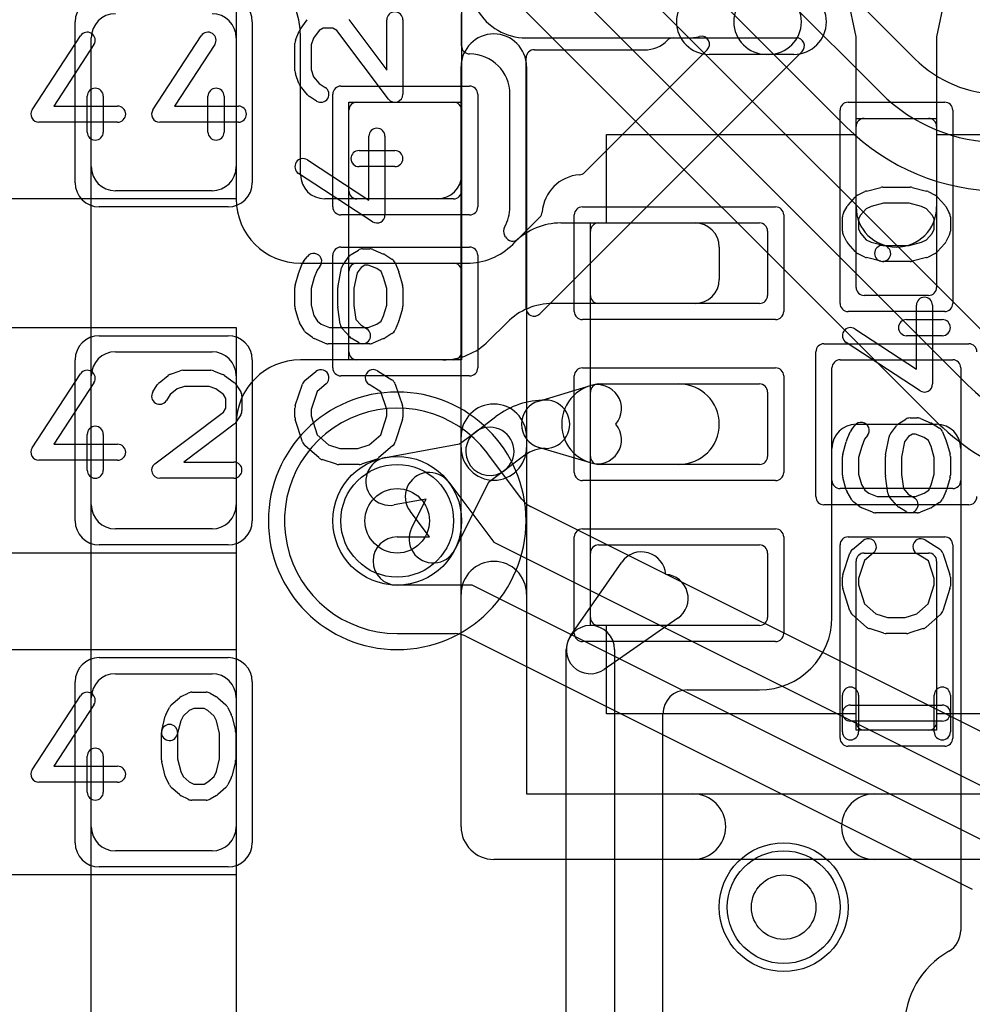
# Model space of a CAD drawing. Extents: x -3.9 to 29.3, y -3.9 to 20.
# Tile 8 of 37: x 5 to 8, y 4.3 to 7.4. Entities that reach past the tile are written whole.
import ezdxf

# ---------------------------------------------------------------- set-up
doc = ezdxf.new("R2010")
doc.units = 0
for name, color, linetype in [('Hole', 1, 'CONTINUOUS'), ('L1', 3, 'CONTINUOUS'), ('L2', 3, 'CONTINUOUS'), ('L3', 3, 'CONTINUOUS'), ('L4', 3, 'CONTINUOUS'), ('MetalMask-A', 176, 'CONTINUOUS'), ('PartsArea-A', 111, 'CONTINUOUS'), ('PartsSilk-A', 221, 'CONTINUOUS'), ('Resist-A', 2, 'CONTINUOUS'), ('Resist-B', 2, 'CONTINUOUS'), ('Silk-A', 140, 'CONTINUOUS')]:
    doc.layers.add(name, color=color, linetype=linetype)

msp = doc.modelspace()

# ---------------------------------------------------------------- linework, layer by layer
at = {"layer": 'Hole'}
for centre in [(6.2, 5.8), (7.4, 4.6)]:
    msp.add_circle(centre, 0.1, dxfattribs=at)
at = {"layer": 'L1'}
for p, q in [((7.625, 7.30281), (7.57868, 7.52499)), ((7.92132, 7.52499), (7.875, 7.30281)), ((6.4, 7.39499), (6.4, 6.87501)), ((5.25, 3.7), (5.25, 7.30003)), ((5.25, 6.9), (5.25, 7.3)), ((5.7, 7.30003), (5.7, 6.8)), ((5.7, 7.3), (5.7, 6.9)), ((5.90004, 6.87501), (5.90004, 7.3)), ((7.625, 6.775), (7.625, 7.30281)), ((7.875, 7.30281), (7.875, 6.775)), ((6.075, 7.1), (6.375, 7.1)), ((6.05, 6.825), (6.05, 7.075)), ((6.4, 7.075), (6.4, 6.825)), ((7.65, 7.05), (7.85, 7.05)), ((7.625, 6.525), (7.625, 7.025)), ((7.875, 7.025), (7.875, 6.525)), ((5.625, 6.825), (5.325, 6.825)), ((6.32503, 6.80004), (5.97501, 6.80004)), ((6.375, 6.8), (6.075, 6.8)), ((6.70784, 6.725), (7.12503, 6.725)), ((6.8, 6.5), (6.8, 6.7)), ((6.825, 6.725), (7.325, 6.725)), ((7.35, 6.7), (7.35, 6.5)), ((6.55858, 6.65858), (6.56642, 6.66642)), ((7.2, 6.65003), (7.2, 6.54997)), ((5.9, 6.6), (6.41716, 6.6)), ((6.05, 6.325), (6.05, 6.575)), ((6.075, 6.6), (6.375, 6.6)), ((6.4, 6.575), (6.4, 6.325)), ((7.85, 6.5), (7.65, 6.5)), ((7.12503, 6.475), (6.68284, 6.475)), ((7.325, 6.475), (6.825, 6.475)), ((6.54142, 6.41642), (6.48358, 6.35858)), ((5.325, 6.325), (5.625, 6.325)), ((6.34216, 6.3), (5.9, 6.3)), ((6.375, 6.3), (6.075, 6.3)), ((7.575, 6.3), (7.925, 6.3)), ((7.55, 5.925), (7.55, 6.275)), ((7.95, 6.275), (7.95, 5.925)), ((5.25, 5.85), (5.25, 6.25)), ((5.7, 6.25), (5.7, 5.85)), ((6.63928, 6.17187), (6.79999, 6.21978)), ((6.825, 6.225), (7.325, 6.225)), ((6.83571, 6.225), (7.075, 6.225)), ((6.8, 6), (6.8, 6.2)), ((7.35, 6.2), (7.35, 6)), ((6.44271, 6.07579), (6.50644, 6.12358)), ((5.7, 6.1), (5.7, 3.7)), ((7.62501, 6.1), (7.87499, 6.1)), ((6.39313, 6.0386), (6.44271, 6.07579)), ((6.16405, 5.99674), (6.39313, 6.0386)), ((6.79999, 5.98022), (6.63928, 6.02813)), ((7.55004, 5.5), (7.55004, 6.02503)), ((7.94996, 6.02503), (7.94996, 4.52809)), ((6.59644, 6.00358), (6.53271, 5.95579)), ((7.325, 5.975), (6.825, 5.975)), ((7.075, 5.975), (6.83571, 5.975)), ((6.53271, 5.95579), (6.48312, 5.9186)), ((6.48312, 5.9186), (6.37881, 5.7104)), ((7.925, 5.9), (7.575, 5.9)), ((6.2896, 5.8672), (6.19101, 5.84918)), ((6.24471, 5.7776), (6.2896, 5.8672)), ((5.625, 5.775), (5.325, 5.775)), ((6.825, 5.725), (7.325, 5.725)), ((6.8, 5.5), (6.8, 5.7)), ((7.35, 5.7), (7.35, 5.5)), ((7.65, 5.7), (7.85, 5.7)), ((6.73843, 5.44282), (6.89738, 5.67136)), ((7.625, 5.175), (7.625, 5.675)), ((7.875, 5.675), (7.875, 5.175)), ((7.325, 5.475), (6.825, 5.475)), ((7.07136, 5.49738), (6.84282, 5.33843)), ((6.725, 4), (6.725, 5.4)), ((6.875, 5.4), (6.875, 4)), ((5.325, 5.325), (5.625, 5.325)), ((7.10001, 5.27496), (7.325, 5.27496)), ((5.25, 4.85), (5.25, 5.25)), ((5.7, 5.25), (5.7, 4.85)), ((7.02504, 2.77497), (7.02504, 5.19999)), ((7.85, 5.15), (7.65, 5.15)), ((5.625, 4.775), (5.325, 4.775))]:
    msp.add_line(p, q, dxfattribs=at)
for centre in [(6.2, 5.8), (7.4, 4.6)]:
    msp.add_circle(centre, 0.2, dxfattribs=at)
for centre, radius, start, end in [((5.625, 7.3), 0.27504, 0, 90), ((5.32497, 7.30003), 0.07497, 90, 180), ((5.325, 7.3), 0.075, 90, 180), ((5.625, 7.3), 0.075, 0, 90), ((5.62503, 7.30003), 0.07497, 0, 90), ((6.075, 7.075), 0.025, 90, 180), ((6.375, 7.075), 0.025, 0, 90), ((7.65, 7.025), 0.025, 90, 180), ((7.85, 7.025), 0.025, 0, 90), ((5.325, 6.9), 0.075, 180, -90), ((5.625, 6.9), 0.075, -90, 0), ((5.97501, 6.87501), 0.07497, 180, -90), ((6.32503, 6.87501), 0.07497, -90, 0), ((6.075, 6.825), 0.025, 180, -90), ((6.375, 6.825), 0.025, -90, 0), ((5.9, 6.8), 0.2, 180, -90), ((7.75, 6.775), 0.125, 180, 0), ((6.70784, 6.525), 0.2, 90, 135), ((6.825, 6.7), 0.025, 90, 180), ((7.12503, 6.65003), 0.07497, 0, 90), ((7.325, 6.7), 0.025, 0, 90), ((6.41716, 6.8), 0.2, -90, -45), ((6.075, 6.575), 0.025, 90, 180), ((6.375, 6.575), 0.025, 0, 90), ((7.12503, 6.54997), 0.07497, -90, 0), ((7.65, 6.525), 0.025, 180, -90), ((7.85, 6.525), 0.025, -90, 0), ((6.825, 6.5), 0.025, 180, -90), ((7.325, 6.5), 0.025, -90, 0), ((6.68284, 6.275), 0.2, 90, 135), ((6.34216, 6.5), 0.2, -90, -45), ((5.325, 6.25), 0.075, 90, 180), ((5.625, 6.25), 0.075, 0, 90), ((5.9, 6.1), 0.2, 90, 180), ((6.075, 6.325), 0.025, 180, -90), ((6.375, 6.325), 0.025, -90, 0), ((7.575, 6.275), 0.025, 90, 180), ((7.925, 6.275), 0.025, 0, 90), ((6.83571, 6.1), 0.125, 90, -90), ((6.82142, 6.14791), 0.075, -39.70384, 106.60009), ((6.825, 6.2), 0.025, 90, 180), ((7.075, 6.1), 0.125, -90, 90), ((7.325, 6.2), 0.025, 0, 90), ((6.66071, 5.91788), 0.25712, 90.00223, 126.86864), ((6.66071, 6.1), 0.075, 106.60338, -106.60338), ((6.6607, 6.1), 0.075, -90, 90.00315), ((6.48771, 6.01579), 0.075, -53.1301, 126.87085), ((6.82142, 6.05209), 0.075, -106.60338, 39.70384), ((7.62501, 6.02503), 0.07497, 90, 180), ((7.87499, 6.02503), 0.07497, 0, 90), ((6.48771, 6.01579), 0.075, 126.8699, -53.13442), ((6.66071, 5.91788), 0.10712, 90.00535, 126.86776), ((6.17753, 5.92296), 0.075, 100.35404, -79.64361), ((6.825, 6), 0.025, 180, -90), ((7.325, 6), 0.025, -90, 0), ((7.575, 5.925), 0.025, 180, -90), ((7.925, 5.925), 0.025, -90, 0), ((5.325, 5.85), 0.075, 180, -90), ((5.625, 5.85), 0.075, -90, 0), ((6.31176, 5.744), 0.075, 153.3837, -26.6121), ((6.825, 5.7), 0.025, 90, 180), ((7.325, 5.7), 0.025, 0, 90), ((6.95895, 5.62854), 0.075, 3.99853, 145.18131), ((7.65, 5.675), 0.025, 90, 180), ((7.85, 5.675), 0.025, 0, 90), ((7.02854, 5.55895), 0.075, -55.1826, 86.00147), ((6.8, 5.4), 0.075, 0, 180), ((6.825, 5.5), 0.025, 180, -90), ((7.325, 5.5), 0.22504, -90, 0), ((7.325, 5.5), 0.025, -90, 0), ((6.8, 5.4), 0.075, 145.1826, -55.1826), ((5.325, 5.25), 0.075, 90, 180), ((5.625, 5.25), 0.075, 0, 90), ((7.10001, 5.19999), 0.07497, 90, 180), ((7.65, 5.175), 0.025, 180, -90), ((7.85, 5.175), 0.025, -90, 0), ((5.325, 4.85), 0.075, 180, -90), ((5.625, 4.85), 0.075, -90, 0), ((7.87498, 4.52809), 0.07498, -59.99163, 0), ((8.05, 4.22497), 0.27504, 120.00017, 179.99375)]:
    msp.add_arc(centre, radius, start, end, dxfattribs=at)
at = {"layer": 'L2'}
msp.add_circle((7.4, 4.6), 0.2, dxfattribs=at)
for start, end in [(90, -90), (-90, 90)]:
    msp.add_arc((6.2, 5.8), 0.40004, start, end, dxfattribs=at)
at = {"layer": 'L3'}
msp.add_circle((7.4, 4.6), 0.2, dxfattribs=at)
for start, end in [(90, -90), (-90, 90)]:
    msp.add_arc((6.2, 5.8), 0.40004, start, end, dxfattribs=at)
at = {"layer": 'L4'}
for p, q in [((7.80765, 7.23487), (6.50986, 8.53264)), ((6.40377, 8.42655), (7.70155, 7.12877)), ((7.59549, 7.02271), (6.2977, 8.32048)), ((6.1916, 8.21448), (8.07729, 6.32877)), ((7.97123, 6.22271), (6.08553, 8.10841)), ((5.97944, 8.00232), (7.86513, 6.11662)), ((6.58723, 5.86737), (6.48085, 6.00893)), ((6.3599, 5.92013), (6.49978, 5.73396)), ((8.18699, 5.05811), (6.61429, 5.84448)), ((6.30017, 5.74992), (6.23998, 5.83003)), ((6.19996, 5.75), (6.30017, 5.74992)), ((6.49978, 5.73396), (8.16731, 4.9002)), ((6.43269, 5.5998), (6.19984, 5.6)), ((8.10022, 4.76604), (6.43269, 5.5998)), ((6.19971, 5.44996), (6.2, 5.44996)), ((6.20006, 5.44996), (6.37949, 5.44981)), ((6.41303, 5.44189), (7.98571, 4.65554))]:
    msp.add_line(p, q, dxfattribs=at)
for centre in [(6.2, 5.8), (7.4, 4.6)]:
    msp.add_circle(centre, 0.2, dxfattribs=at)
for centre, radius, start, end in [((8.07279, 7.5), 0.37496, -135.00108, -90), ((8.07279, 7.5), 0.525, -135.00077, -90), ((8.07279, 7.5), 0.675, -135.0006, -90), ((8.44853, 6.7), 0.675, -135.0006, -90), ((6.2, 5.8), 0.35004, 37.05781, -90.08184), ((8.44853, 6.7), 0.82504, -135.00098, -90), ((6.53957, 6.05558), 0.07497, -143.45568, -142.80605), ((6.53962, 6.05552), 0.07497, -142.86568, -142.53858), ((6.2, 5.8), 0.35004, 36.69541, 36.84862), ((6.54078, 6.05397), 0.07497, -143.30283, -143.07355), ((6.29994, 5.87508), 0.075, 36.91879, -143.08024), ((6.64782, 5.91154), 0.07498, -143.90802, -116.56505), ((6.1999, 5.675), 0.075, 89.95416, -90.04803), ((6.19939, 5.37499), 0.07497, 89.90065, 89.91593), ((6.1999, 5.675), 0.22504, -90.09675, -90.04837), ((6.2, 5.37499), 0.07497, 89.95414, 90), ((6.37949, 5.37484), 0.07497, 63.42469, 90)]:
    msp.add_arc(centre, radius, start, end, dxfattribs=at)
at = {"layer": 'MetalMask-A'}
for p, q in [((5.25, 6.9), (5.25, 7.3)), ((5.7, 7.3), (5.7, 6.9)), ((6.075, 7.1), (6.375, 7.1)), ((6.05, 6.825), (6.05, 7.075)), ((6.4, 7.075), (6.4, 6.825)), ((7.65, 7.05), (7.85, 7.05)), ((7.625, 6.525), (7.625, 7.025)), ((7.875, 7.025), (7.875, 6.525)), ((5.625, 6.825), (5.325, 6.825)), ((6.375, 6.8), (6.075, 6.8)), ((6.8, 6.5), (6.8, 6.7)), ((6.825, 6.725), (7.325, 6.725)), ((7.35, 6.7), (7.35, 6.5)), ((6.05, 6.325), (6.05, 6.575)), ((6.075, 6.6), (6.375, 6.6)), ((6.4, 6.575), (6.4, 6.325)), ((7.85, 6.5), (7.65, 6.5)), ((7.325, 6.475), (6.825, 6.475)), ((5.325, 6.325), (5.625, 6.325)), ((6.375, 6.3), (6.075, 6.3)), ((7.575, 6.3), (7.925, 6.3)), ((7.55, 5.925), (7.55, 6.275)), ((7.95, 6.275), (7.95, 5.925)), ((5.25, 5.85), (5.25, 6.25)), ((5.7, 6.25), (5.7, 5.85)), ((6.825, 6.225), (7.325, 6.225)), ((6.8, 6), (6.8, 6.2)), ((7.35, 6.2), (7.35, 6)), ((7.325, 5.975), (6.825, 5.975)), ((7.925, 5.9), (7.575, 5.9)), ((5.625, 5.775), (5.325, 5.775)), ((6.825, 5.725), (7.325, 5.725)), ((6.8, 5.5), (6.8, 5.7)), ((7.35, 5.7), (7.35, 5.5)), ((7.65, 5.7), (7.85, 5.7)), ((7.625, 5.175), (7.625, 5.675)), ((7.875, 5.675), (7.875, 5.175)), ((7.325, 5.475), (6.825, 5.475)), ((5.325, 5.325), (5.625, 5.325)), ((5.25, 4.85), (5.25, 5.25)), ((5.7, 5.25), (5.7, 4.85)), ((7.85, 5.15), (7.65, 5.15)), ((5.625, 4.775), (5.325, 4.775))]:
    msp.add_line(p, q, dxfattribs=at)
for centre, radius, start, end in [((5.325, 7.3), 0.075, 90, 180), ((5.625, 7.3), 0.075, 0, 90), ((6.075, 7.075), 0.025, 90, 180), ((6.375, 7.075), 0.025, 0, 90), ((7.65, 7.025), 0.025, 90, 180), ((7.85, 7.025), 0.025, 0, 90), ((5.325, 6.9), 0.075, 180, -90), ((5.625, 6.9), 0.075, -90, 0), ((6.075, 6.825), 0.025, 180, -90), ((6.375, 6.825), 0.025, -90, 0), ((6.825, 6.7), 0.025, 90, 180), ((7.325, 6.7), 0.025, 0, 90), ((6.075, 6.575), 0.025, 90, 180), ((6.375, 6.575), 0.025, 0, 90), ((7.65, 6.525), 0.025, 180, -90), ((7.85, 6.525), 0.025, -90, 0), ((6.825, 6.5), 0.025, 180, -90), ((7.325, 6.5), 0.025, -90, 0), ((5.325, 6.25), 0.075, 90, 180), ((5.625, 6.25), 0.075, 0, 90), ((6.075, 6.325), 0.025, 180, -90), ((6.375, 6.325), 0.025, -90, 0), ((7.575, 6.275), 0.025, 90, 180), ((7.925, 6.275), 0.025, 0, 90), ((6.825, 6.2), 0.025, 90, 180), ((7.325, 6.2), 0.025, 0, 90), ((6.825, 6), 0.025, 180, -90), ((7.325, 6), 0.025, -90, 0), ((7.575, 5.925), 0.025, 180, -90), ((7.925, 5.925), 0.025, -90, 0), ((5.325, 5.85), 0.075, 180, -90), ((5.625, 5.85), 0.075, -90, 0), ((6.825, 5.7), 0.025, 90, 180), ((7.325, 5.7), 0.025, 0, 90), ((7.65, 5.675), 0.025, 90, 180), ((7.85, 5.675), 0.025, 0, 90), ((6.825, 5.5), 0.025, 180, -90), ((7.325, 5.5), 0.025, -90, 0), ((5.325, 5.25), 0.075, 90, 180), ((5.625, 5.25), 0.075, 0, 90), ((7.65, 5.175), 0.025, 180, -90), ((7.85, 5.175), 0.025, -90, 0), ((5.325, 4.85), 0.075, 180, -90), ((5.625, 4.85), 0.075, -90, 0)]:
    msp.add_arc(centre, radius, start, end, dxfattribs=at)
at = {"layer": 'PartsArea-A'}
for p, q in [((5.7, 7.4), (5.7, 6.8)), ((6.05, 6.3), (6.05, 7.1)), ((6.05, 7.1), (6.4, 7.1)), ((6.4, 7.1), (6.4, 6.3)), ((7.625, 7), (7.625, 7.05)), ((7.625, 7.05), (7.875, 7.05)), ((7.875, 7.05), (7.875, 7)), ((6.85, 6.725), (6.85, 7)), ((6.85, 7), (7.625, 7)), ((7.875, 7), (8.65, 7)), ((5.7, 6.8), (4.4, 6.8)), ((6.8, 6.725), (6.85, 6.725)), ((6.8, 5.475), (6.8, 6.725)), ((4.4, 6.4), (5.7, 6.4)), ((5.7, 6.4), (5.7, 5.7)), ((6.4, 6.3), (6.05, 6.3)), ((5.7, 5.7), (4.4, 5.7)), ((6.85, 5.475), (6.8, 5.475)), ((6.85, 5.2), (6.85, 5.475)), ((4.4, 5.4), (5.7, 5.4)), ((5.7, 5.4), (5.7, 4.7)), ((7.625, 5.2), (6.85, 5.2)), ((7.625, 5.15), (7.625, 5.2)), ((8.65, 5.2), (7.875, 5.2)), ((7.875, 5.2), (7.875, 5.15)), ((7.875, 5.15), (7.625, 5.15)), ((5.7, 4.7), (4.4, 4.7))]:
    msp.add_line(p, q, dxfattribs=at)
at = {"layer": 'PartsSilk-A'}
for p, q in [((5.8983, 7.32581), (5.92052, 7.35637)), ((6.04961, 7.3567), (6.16759, 7.19983)), ((6.16759, 7.19983), (6.16759, 7.35556)), ((6.21759, 7.35556), (6.21759, 7.125)), ((5.8842, 7.29261), (5.89531, 7.32039)), ((5.95811, 7.32304), (5.94057, 7.29893)), ((5.97013, 7.33056), (5.95811, 7.32304)), ((6.00024, 7.33056), (5.97013, 7.33056)), ((6.01244, 7.32293), (6.00024, 7.33056)), ((6.17261, 7.10997), (6.01244, 7.32293)), ((5.06657, 7.07663), (5.21657, 7.30626)), ((5.25843, 7.27892), (5.13369, 7.08796)), ((5.44157, 7.07663), (5.59157, 7.30626)), ((5.63343, 7.27892), (5.50869, 7.08796)), ((5.88241, 7.19722), (5.88241, 7.28333)), ((5.94057, 7.29893), (5.93241, 7.27852)), ((5.93241, 7.27852), (5.93241, 7.20162)), ((7.05686, 7.3), (7.43964, 7.3)), ((6.63241, 7.2625), (6.96759, 7.2625)), ((7.45732, 7.25732), (6.64268, 6.44268)), ((7.4312, 7.2484), (7.1688, 7.2484)), ((6.6, 6.46036), (6.6, 7.23772)), ((5.89503, 7.15813), (5.88392, 7.18868)), ((5.93241, 7.20162), (5.94061, 7.17908)), ((6.3984, 4.85), (6.3984, 7.21048)), ((6.6016, 7.21048), (6.6016, 4.9516)), ((5.94061, 7.17908), (5.9576, 7.15783)), ((5.9576, 7.15783), (5.97621, 7.1462)), ((5.92122, 7.12327), (5.899, 7.15105)), ((5.2375, 7.00741), (5.2375, 7.11852)), ((5.2875, 7.11852), (5.2875, 7.00741)), ((5.6125, 7.00741), (5.6125, 7.11852)), ((5.6625, 7.11852), (5.6625, 7.00741)), ((5.94971, 7.1038), (5.92749, 7.11769)), ((5.13369, 7.08796), (5.33194, 7.08796)), ((5.50869, 7.08796), (5.70694, 7.08796)), ((5.33194, 7.03796), (5.0875, 7.03796)), ((5.70694, 7.03796), (5.4625, 7.03796)), ((6.11204, 6.79619), (6.11204, 6.99444)), ((6.16204, 6.99444), (6.16204, 6.75)), ((6.08148, 6.95), (6.19259, 6.95)), ((5.92108, 6.92093), (6.11204, 6.79619)), ((6.19259, 6.9), (6.08148, 6.9)), ((6.12337, 6.72907), (5.89374, 6.87907)), ((7.62956, 6.81125), (7.65178, 6.82236)), ((7.6569, 6.82425), (7.70135, 6.83536)), ((7.70741, 6.83611), (7.79259, 6.83611)), ((7.79865, 6.83536), (7.8431, 6.82425)), ((7.84822, 6.82236), (7.87044, 6.81125)), ((7.59983, 6.7805), (7.62205, 6.8055)), ((7.87795, 6.8055), (7.90017, 6.7805)), ((7.5857, 6.75684), (7.59681, 6.77629)), ((7.65623, 6.76868), (7.63894, 6.74923)), ((7.67169, 6.77641), (7.65623, 6.76868)), ((7.71049, 6.78611), (7.67169, 6.77641)), ((7.78951, 6.78611), (7.71049, 6.78611)), ((7.82831, 6.77641), (7.78951, 6.78611)), ((7.84377, 6.76868), (7.82831, 6.77641)), ((7.86106, 6.74923), (7.84377, 6.76868)), ((7.90319, 6.77629), (7.9143, 6.75684)), ((7.58241, 6.7), (7.58241, 6.74444)), ((7.63894, 6.74923), (7.63241, 6.7378)), ((7.63241, 6.7378), (7.63241, 6.7059)), ((7.86759, 6.7378), (7.86106, 6.74923)), ((7.86759, 6.7059), (7.86759, 6.7378)), ((7.91759, 6.74444), (7.91759, 6.7)), ((7.63241, 6.7059), (7.6394, 6.69192)), ((7.8606, 6.69192), (7.86759, 6.7059)), ((7.59616, 6.6666), (7.58505, 6.68882)), ((7.6394, 6.69192), (7.65623, 6.67299)), ((7.65623, 6.67299), (7.67169, 6.66526)), ((7.82831, 6.66526), (7.84377, 6.67299)), ((7.84377, 6.67299), (7.8606, 6.69192)), ((7.91495, 6.68882), (7.90384, 6.6666)), ((6.05713, 6.62676), (6.07935, 6.64064)), ((6.09259, 6.64444), (6.11481, 6.64444)), ((6.12442, 6.64252), (6.15776, 6.62864)), ((7.62205, 6.63617), (7.59983, 6.66117)), ((7.67169, 6.66526), (7.71347, 6.65481)), ((7.70741, 6.65556), (7.78951, 6.65556)), ((7.78951, 6.65556), (7.82831, 6.66526)), ((7.90017, 6.66117), (7.87795, 6.63617)), ((5.91011, 6.60729), (5.92122, 6.62118)), ((6.03176, 6.59544), (6.05028, 6.62044)), ((6.1614, 6.62676), (6.18362, 6.61287)), ((7.65178, 6.61931), (7.62956, 6.63042)), ((7.70135, 6.60631), (7.6569, 6.61742)), ((7.79259, 6.60556), (7.70741, 6.60556)), ((7.8431, 6.61742), (7.79865, 6.60631)), ((7.87044, 6.63042), (7.84822, 6.61931)), ((5.89531, 6.57317), (5.90642, 6.60095)), ((5.95147, 6.57895), (5.94221, 6.55579)), ((5.96026, 6.58994), (5.95147, 6.57895)), ((6.01623, 6.5299), (6.02734, 6.58546)), ((6.08764, 6.58687), (6.07527, 6.57017)), ((6.09976, 6.59444), (6.08764, 6.58687)), ((6.10981, 6.59444), (6.09976, 6.59444)), ((6.13664, 6.58327), (6.10981, 6.59444)), ((6.15019, 6.5748), (6.13664, 6.58327)), ((6.15779, 6.55579), (6.15019, 6.5748)), ((6.19358, 6.60095), (6.20469, 6.57317)), ((5.88337, 6.53187), (5.89448, 6.57076)), ((5.94221, 6.55579), (5.93241, 6.5215)), ((6.07527, 6.57017), (6.06574, 6.52252)), ((6.16759, 6.5215), (6.15779, 6.55579)), ((6.20552, 6.57076), (6.21663, 6.53187)), ((5.88241, 6.46667), (5.88241, 6.525)), ((5.93241, 6.5215), (5.93241, 6.47017)), ((6.01574, 6.46667), (6.01574, 6.525)), ((6.06574, 6.52252), (6.06574, 6.46842)), ((6.16759, 6.47017), (6.16759, 6.5215)), ((6.21759, 6.525), (6.21759, 6.46667)), ((5.89448, 6.42091), (5.88337, 6.4598)), ((5.93241, 6.47017), (5.94167, 6.43775)), ((6.02339, 6.41041), (6.01598, 6.46319)), ((6.06574, 6.46842), (6.07186, 6.42485)), ((6.15792, 6.43633), (6.16759, 6.47017)), ((6.21663, 6.4598), (6.20552, 6.42091)), ((7.81204, 6.27119), (7.81204, 6.46944)), ((7.86204, 6.46944), (7.86204, 6.225)), ((5.94167, 6.43775), (5.95231, 6.4198)), ((6.07186, 6.42485), (6.08667, 6.40818)), ((6.15063, 6.41992), (6.15792, 6.43633)), ((7.78148, 6.425), (7.89259, 6.425)), ((5.91182, 6.39004), (5.89701, 6.41504)), ((5.95231, 6.4198), (5.96435, 6.41077)), ((5.96435, 6.41077), (5.99019, 6.4)), ((5.99019, 6.4), (6.10981, 6.4)), ((6.05168, 6.37228), (6.02946, 6.39728)), ((6.08667, 6.40818), (6.10584, 6.3962)), ((6.10981, 6.4), (6.13664, 6.41118)), ((6.13664, 6.41118), (6.15063, 6.41992)), ((6.20433, 6.41763), (6.19322, 6.39263)), ((7.62108, 6.39593), (7.81204, 6.27119)), ((5.93685, 6.36889), (5.91833, 6.38278)), ((5.97558, 6.35192), (5.94224, 6.36581)), ((6.07934, 6.3538), (6.05712, 6.36769)), ((6.15776, 6.36581), (6.12442, 6.35192)), ((6.18362, 6.38158), (6.1614, 6.36769)), ((7.89259, 6.375), (7.78148, 6.375)), ((6.11481, 6.35), (5.98519, 6.35)), ((7.82337, 6.20407), (7.59374, 6.35407)), ((5.06657, 6.02663), (5.21657, 6.25626)), ((5.46077, 6.22878), (5.48855, 6.251)), ((5.49563, 6.25497), (5.52618, 6.26608)), ((5.53472, 6.26759), (5.62083, 6.26759)), ((5.63011, 6.2658), (5.65789, 6.25469)), ((5.66331, 6.2517), (5.69387, 6.22948)), ((5.91363, 6.23588), (5.94696, 6.26365)), ((6.13918, 6.26564), (6.18362, 6.23787)), ((5.25843, 6.22892), (5.13369, 6.03796)), ((5.4413, 6.20029), (5.45519, 6.22251)), ((5.51658, 6.20939), (5.49533, 6.1924)), ((5.53912, 6.21759), (5.51658, 6.20939)), ((5.61602, 6.21759), (5.53912, 6.21759)), ((5.63643, 6.20943), (5.61602, 6.21759)), ((5.66054, 6.19189), (5.63643, 6.20943)), ((5.70037, 6.22251), (5.71426, 6.20029)), ((5.88369, 6.1579), (5.90591, 6.22457)), ((5.97896, 6.22523), (5.9511, 6.20202)), ((6.1495, 6.20023), (6.11268, 6.22324)), ((6.19409, 6.22457), (6.21631, 6.1579)), ((5.49533, 6.1924), (5.4837, 6.17379)), ((5.66806, 6.17987), (5.66054, 6.19189)), ((5.66806, 6.14976), (5.66806, 6.17987)), ((5.71806, 6.18704), (5.71806, 6.14259)), ((5.9511, 6.20202), (5.93241, 6.14594)), ((6.16759, 6.14594), (6.1495, 6.20023)), ((5.66043, 6.13756), (5.66806, 6.14976)), ((5.88241, 6.12222), (5.88241, 6.15)), ((6.21759, 6.15), (6.21759, 6.12222)), ((5.44747, 5.97739), (5.66043, 6.13756)), ((5.71426, 6.12934), (5.70037, 6.10712)), ((5.93241, 6.14594), (5.93241, 6.12612)), ((5.93241, 6.12612), (5.95132, 6.06702)), ((6.14868, 6.06702), (6.16759, 6.12612)), ((6.16759, 6.12612), (6.16759, 6.14594)), ((7.79259, 6.11944), (7.81481, 6.11944)), ((7.82442, 6.11752), (7.85776, 6.10364)), ((5.6942, 6.10039), (5.53733, 5.98241)), ((5.90582, 6.04516), (5.8836, 6.1146)), ((6.2164, 6.1146), (6.19418, 6.04516)), ((7.61011, 6.08229), (7.62122, 6.09618)), ((7.73176, 6.07044), (7.75028, 6.09544)), ((7.75713, 6.10176), (7.77935, 6.11564)), ((7.8614, 6.10176), (7.88362, 6.08787)), ((5.2375, 5.95741), (5.2375, 6.06852)), ((5.2875, 6.06852), (5.2875, 5.95741)), ((5.95132, 6.06702), (5.98656, 6.03618)), ((6.11344, 6.03618), (6.14868, 6.06702)), ((7.59531, 6.04817), (7.60642, 6.07595)), ((7.66026, 6.06494), (7.65147, 6.05395)), ((7.71623, 6.0049), (7.72734, 6.06046)), ((7.78764, 6.06187), (7.77527, 6.04517)), ((7.79976, 6.06944), (7.78764, 6.06187)), ((7.80981, 6.06944), (7.79976, 6.06944)), ((7.83664, 6.05827), (7.80981, 6.06944)), ((7.85019, 6.0498), (7.83664, 6.05827)), ((7.89358, 6.07595), (7.90469, 6.04817)), ((5.13369, 6.03796), (5.33194, 6.03796)), ((5.95761, 5.99508), (5.91317, 6.03397)), ((5.98656, 6.03618), (6.02234, 6.025)), ((6.02234, 6.025), (6.07766, 6.025)), ((6.07766, 6.025), (6.11344, 6.03618)), ((6.18683, 6.03397), (6.14239, 5.99508)), ((7.58337, 6.00687), (7.59448, 6.04576)), ((7.64221, 6.03079), (7.63241, 5.9965)), ((7.65147, 6.05395), (7.64221, 6.03079)), ((7.77527, 6.04517), (7.76574, 5.99752)), ((7.85779, 6.03079), (7.85019, 6.0498)), ((7.86759, 5.9965), (7.85779, 6.03079)), ((7.90552, 6.04576), (7.91663, 6.00687)), ((7.58241, 5.94167), (7.58241, 6)), ((7.63241, 5.9965), (7.63241, 5.94517)), ((7.71574, 5.94167), (7.71574, 6)), ((7.76574, 5.99752), (7.76574, 5.94342)), ((7.86759, 5.94517), (7.86759, 5.9965)), ((7.91759, 6), (7.91759, 5.94167)), ((5.33194, 5.98796), (5.0875, 5.98796)), ((5.53733, 5.98241), (5.69306, 5.98241)), ((6.01106, 5.97614), (5.96661, 5.99003)), ((6.08148, 5.975), (6.01852, 5.975)), ((6.13339, 5.99003), (6.08894, 5.97614)), ((7.59448, 5.89591), (7.58337, 5.9348)), ((7.63241, 5.94517), (7.64167, 5.91275)), ((7.72339, 5.88541), (7.71598, 5.93819)), ((7.76574, 5.94342), (7.77186, 5.89985)), ((7.85792, 5.91133), (7.86759, 5.94517)), ((7.91663, 5.9348), (7.90552, 5.89591)), ((5.69306, 5.93241), (5.4625, 5.93241)), ((7.64167, 5.91275), (7.65231, 5.8948)), ((7.85063, 5.89492), (7.85792, 5.91133)), ((7.61182, 5.86504), (7.59701, 5.89004)), ((7.65231, 5.8948), (7.66435, 5.88577)), ((7.66435, 5.88577), (7.69019, 5.875)), ((7.69019, 5.875), (7.80981, 5.875)), ((7.75168, 5.84728), (7.72946, 5.87228)), ((7.77186, 5.89985), (7.78667, 5.88318)), ((7.78667, 5.88318), (7.80584, 5.8712)), ((7.80981, 5.875), (7.83664, 5.88618)), ((7.83664, 5.88618), (7.85063, 5.89492)), ((7.90433, 5.89263), (7.89322, 5.86763)), ((7.63685, 5.84389), (7.61833, 5.85778)), ((7.67558, 5.82692), (7.64224, 5.84081)), ((7.77934, 5.8288), (7.75712, 5.84269)), ((7.85776, 5.84081), (7.82442, 5.82692)), ((7.88362, 5.85658), (7.8614, 5.84269)), ((7.81481, 5.825), (7.68519, 5.825)), ((7.61363, 5.71088), (7.64696, 5.73865)), ((7.83918, 5.74064), (7.88362, 5.71287)), ((7.58369, 5.6329), (7.60591, 5.69957)), ((7.67896, 5.70023), (7.6511, 5.67702)), ((7.8495, 5.67523), (7.81268, 5.69824)), ((7.89409, 5.69957), (7.91631, 5.6329)), ((7.6511, 5.67702), (7.63241, 5.62094)), ((7.86759, 5.62094), (7.8495, 5.67523)), ((7.58241, 5.59722), (7.58241, 5.625)), ((7.63241, 5.62094), (7.63241, 5.60112)), ((7.63241, 5.60112), (7.65132, 5.54202)), ((7.84868, 5.54202), (7.86759, 5.60112)), ((7.86759, 5.60112), (7.86759, 5.62094)), ((7.91759, 5.625), (7.91759, 5.59722)), ((7.60582, 5.52016), (7.5836, 5.5896)), ((7.9164, 5.5896), (7.89418, 5.52016)), ((7.65132, 5.54202), (7.68656, 5.51118)), ((7.81344, 5.51118), (7.84868, 5.54202)), ((7.65761, 5.47008), (7.61317, 5.50897)), ((7.68656, 5.51118), (7.72234, 5.5)), ((7.77766, 5.5), (7.81344, 5.51118)), ((7.88683, 5.50897), (7.84239, 5.47008)), ((7.72234, 5.5), (7.77766, 5.5)), ((7.71106, 5.45114), (7.66661, 5.46503)), ((7.78148, 5.45), (7.71852, 5.45)), ((7.83339, 5.46503), (7.78894, 5.45114)), ((5.5291, 5.25384), (5.55132, 5.26495)), ((5.5625, 5.26759), (5.60694, 5.26759)), ((5.61934, 5.2643), (5.63879, 5.25319)), ((5.06657, 5.02663), (5.21657, 5.25626)), ((5.49867, 5.22795), (5.52367, 5.25017)), ((5.643, 5.25017), (5.668, 5.22795)), ((7.58241, 5.14444), (7.58241, 5.25833)), ((7.63241, 5.25833), (7.63241, 5.14444)), ((7.86759, 5.14444), (7.86759, 5.25833)), ((7.91759, 5.25833), (7.91759, 5.14444)), ((5.25843, 5.22892), (5.13369, 5.03796)), ((5.48181, 5.19822), (5.49292, 5.22044)), ((5.55442, 5.2106), (5.53549, 5.19377)), ((5.5684, 5.21759), (5.55442, 5.2106)), ((5.6003, 5.21759), (5.5684, 5.21759)), ((5.61173, 5.21106), (5.6003, 5.21759)), ((5.63118, 5.19377), (5.61173, 5.21106)), ((5.67375, 5.22044), (5.68486, 5.19822)), ((7.60741, 5.22778), (7.89259, 5.22778)), ((5.46881, 5.14865), (5.47992, 5.1931)), ((5.52776, 5.17831), (5.51731, 5.13653)), ((5.53549, 5.19377), (5.52776, 5.17831)), ((5.63891, 5.17831), (5.63118, 5.19377)), ((5.64861, 5.13951), (5.63891, 5.17831)), ((5.68675, 5.1931), (5.69786, 5.14865)), ((7.89259, 5.17778), (7.60741, 5.17778)), ((5.46806, 5.05741), (5.46806, 5.14259)), ((5.51806, 5.14259), (5.51806, 5.06049)), ((5.64861, 5.06049), (5.64861, 5.13951)), ((5.69861, 5.14259), (5.69861, 5.05741)), ((5.2375, 4.95741), (5.2375, 5.06852)), ((5.2875, 5.06852), (5.2875, 4.95741)), ((5.47992, 5.0069), (5.46881, 5.05135)), ((5.51806, 5.06049), (5.52776, 5.02169)), ((5.63891, 5.02169), (5.64861, 5.06049)), ((5.69786, 5.05135), (5.68675, 5.0069)), ((5.13369, 5.03796), (5.33194, 5.03796)), ((5.52776, 5.02169), (5.53549, 5.00623)), ((5.63118, 5.00623), (5.63891, 5.02169)), ((5.33194, 4.98796), (5.0875, 4.98796)), ((5.49292, 4.97956), (5.48181, 5.00178)), ((5.53549, 5.00623), (5.55442, 4.9894)), ((5.55442, 4.9894), (5.5684, 4.98241)), ((5.6003, 4.98241), (5.61173, 4.98894)), ((5.61173, 4.98894), (5.63118, 5.00623)), ((5.68486, 5.00178), (5.67375, 4.97956)), ((5.52367, 4.94983), (5.49867, 4.97205)), ((5.5684, 4.98241), (5.6003, 4.98241)), ((5.668, 4.97205), (5.643, 4.94983)), ((5.55132, 4.93505), (5.5291, 4.94616)), ((5.60694, 4.93241), (5.5625, 4.93241)), ((5.63879, 4.94681), (5.61934, 4.9357)), ((6.6016, 4.9516), (8.8984, 4.9516)), ((9, 4.7484), (6.5, 4.7484))]:
    msp.add_line(p, q, dxfattribs=at)
for centre, radius, start, end in [((7.1688, 7.35), 0.1016, 90, -90), ((7.4312, 7.35), 0.1016, -90, 90), ((6.19259, 7.35556), 0.025, 0, 180), ((5.2375, 7.29259), 0.025, -33.14974, 146.84644), ((5.6125, 7.29259), 0.025, -33.14974, 146.84644), ((5.91852, 7.31111), 0.025, 143.98274, 158.20215), ((6.5, 7.21048), 0.1016, 0, 180), ((5.90741, 7.28333), 0.025, 158.2071, 180), ((6.96759, 7.3625), 0.1, -90, -44.42471), ((7.05686, 7.275), 0.025, 90, 135.56727), ((7.43964, 7.275), 0.025, -45, 90), ((6.625, 7.23772), 0.025, 86.60663, 180), ((6.63241, 7.3625), 0.1, -93.39977, -90), ((5.90741, 7.19722), 0.025, 180, -160.01539), ((5.91852, 7.16667), 0.025, -160.02081, -141.34522), ((5.2625, 7.11852), 0.025, 0, 180), ((5.6375, 7.11852), 0.025, 0, 180), ((5.96296, 7.125), 0.025, -122.00538, 57.98998), ((5.94074, 7.13889), 0.025, -141.33303, -122.01002), ((6.19259, 7.125), 0.025, -143.0476, 0), ((5.0875, 7.06296), 0.025, 146.85026, -90), ((5.33194, 7.06296), 0.025, -90, 90), ((5.4625, 7.06296), 0.025, 146.85026, -90), ((5.70694, 7.06296), 0.025, -90, 90), ((5.2625, 7.00741), 0.025, 180, 0), ((5.6375, 7.00741), 0.025, 180, 0), ((6.13704, 6.99444), 0.025, 0, 180), ((6.08148, 6.925), 0.025, 90, -90), ((6.19259, 6.925), 0.025, -90, 90), ((5.90741, 6.9), 0.025, 56.85026, -123.15356), ((7.66296, 6.8), 0.025, 104.03068, 116.56505), ((7.70741, 6.81111), 0.025, 90, 104.03068), ((7.79259, 6.81111), 0.025, 75.96932, 90), ((7.83704, 6.8), 0.025, 63.43495, 75.96932), ((7.64074, 6.78889), 0.025, 116.56505, 138.37217), ((7.85926, 6.78889), 0.025, 41.62783, 63.43495), ((7.61852, 6.76389), 0.025, 138.37217, 150.26649), ((7.88148, 6.76389), 0.025, 29.73351, 41.62783), ((6.13704, 6.75), 0.025, -123.14974, 0), ((7.60741, 6.74444), 0.025, 150.26649, 180), ((7.89259, 6.74444), 0.025, 0, 29.73351), ((7.60741, 6.7), 0.025, 180, -153.43495), ((7.89259, 6.7), 0.025, -26.56505, 0), ((7.61852, 6.67778), 0.025, -153.43495, -138.37217), ((7.88148, 6.67778), 0.025, -41.62783, -26.56505), ((6.09259, 6.61944), 0.025, 90, 121.98594), ((6.11481, 6.61944), 0.025, 67.39424, 90), ((7.64074, 6.65278), 0.025, -138.37217, -116.56505), ((7.70741, 6.63056), 0.025, 90, -90), ((7.70741, 6.63056), 0.025, -104.03068, 75.96679), ((7.85926, 6.65278), 0.025, -63.43495, -41.62783), ((5.92963, 6.59167), 0.025, 141.33303, 158.2071), ((5.94074, 6.60556), 0.025, -38.66697, 141.34522), ((6.07037, 6.60556), 0.025, 121.98594, 143.47387), ((6.14815, 6.60556), 0.025, 57.99462, 67.39424), ((6.17037, 6.59167), 0.025, 21.7929, 57.99462), ((7.66296, 6.64167), 0.025, -116.56505, -104.03068), ((7.79259, 6.63056), 0.025, -90, -75.96932), ((7.83704, 6.64167), 0.025, -75.96932, -63.43495), ((6.05185, 6.58056), 0.025, 143.47387, 168.69456), ((5.91852, 6.56389), 0.025, 158.2071, 164.05146), ((6.18148, 6.56389), 0.025, 15.94854, 21.7929), ((5.90741, 6.525), 0.025, 164.05146, 180), ((6.04074, 6.525), 0.025, 168.69456, 180), ((6.19259, 6.525), 0.025, 0, 15.94854), ((7.83704, 6.46944), 0.025, 0, 180), ((5.90741, 6.46667), 0.025, 180, -164.05146), ((6.04074, 6.46667), 0.025, 180, -171.99953), ((6.19259, 6.46667), 0.025, -15.94854, 0), ((6.625, 6.46036), 0.025, 180, -45), ((7.78148, 6.4), 0.025, 90, -90), ((7.89259, 6.4), 0.025, -90, 90), ((5.91852, 6.42778), 0.025, -164.05146, -149.36248), ((6.04815, 6.41389), 0.025, -171.99953, -138.37217), ((6.09259, 6.375), 0.025, -122.00538, 57.98998), ((6.17037, 6.40278), 0.025, -57.99462, -23.95086), ((6.18148, 6.42778), 0.025, -23.95086, -15.94854), ((7.60741, 6.375), 0.025, 56.85026, -123.15356), ((5.93333, 6.40278), 0.025, -149.36248, -126.8699), ((5.95185, 6.38889), 0.025, -126.8699, -112.60576), ((6.07037, 6.38889), 0.025, -138.37217, -122.00538), ((6.14815, 6.38889), 0.025, -67.39424, -57.99462), ((5.98519, 6.375), 0.025, -112.60576, -90), ((6.11481, 6.375), 0.025, -90, -67.39424), ((5.96296, 6.24444), 0.025, -50.2091, 129.8005), ((6.12593, 6.24444), 0.025, 57.99462, -122.00075), ((5.2375, 6.24259), 0.025, -33.14974, 146.84644), ((5.50417, 6.23148), 0.025, 109.97919, 128.65478), ((5.53472, 6.24259), 0.025, 90, 109.98461), ((5.62083, 6.24259), 0.025, 68.2071, 90), ((5.64861, 6.23148), 0.025, 53.98274, 68.20215), ((5.47639, 6.20926), 0.025, 128.66697, 147.98998), ((5.67917, 6.20926), 0.025, 32.00538, 53.97932), ((5.92963, 6.21667), 0.025, 129.7909, 161.57954), ((6.17037, 6.21667), 0.025, 18.42046, 57.99462), ((7.83704, 6.225), 0.025, -123.14974, 0), ((5.4625, 6.18704), 0.025, 147.99462, -32.01002), ((5.69306, 6.18704), 0.025, 0, 32.01002), ((5.90741, 6.15), 0.025, 161.57954, 180), ((6.19259, 6.15), 0.025, 0, 18.42046), ((5.69306, 6.14259), 0.025, -32.00538, 0), ((5.90741, 6.12222), 0.025, 180, -162.25358), ((6.19259, 6.12222), 0.025, -17.74642, 0), ((7.79259, 6.09444), 0.025, 90, 121.98594), ((7.81481, 6.09444), 0.025, 67.39424, 90), ((5.2625, 6.06852), 0.025, 0, 180), ((5.67917, 6.12037), 0.025, -53.0476, -32.01002), ((7.64074, 6.08056), 0.025, -38.66697, 141.34522), ((7.77037, 6.08056), 0.025, 121.98594, 143.47387), ((7.84815, 6.08056), 0.025, 57.99462, 67.39424), ((7.87037, 6.06667), 0.025, 21.7929, 57.99462), ((7.62963, 6.06667), 0.025, 141.33303, 158.2071), ((7.75185, 6.05556), 0.025, 143.47387, 168.69456), ((5.0875, 6.01296), 0.025, 146.85026, -90), ((5.33194, 6.01296), 0.025, -90, 90), ((5.92963, 6.05278), 0.025, -162.25358, -131.18808), ((6.17037, 6.05278), 0.025, -48.81192, -17.74642), ((7.61852, 6.03889), 0.025, 158.2071, 164.05146), ((7.88148, 6.03889), 0.025, 15.94854, 21.7929), ((5.97407, 6.01389), 0.025, -131.18808, -107.36223), ((6.12593, 6.01389), 0.025, -72.63777, -48.81192), ((7.60741, 6), 0.025, 164.05146, 180), ((7.74074, 6), 0.025, 168.69456, 180), ((7.89259, 6), 0.025, 0, 15.94854), ((5.4625, 5.95741), 0.025, 126.9524, -90), ((5.69306, 5.95741), 0.025, -90, 90), ((6.01852, 6), 0.025, -107.36223, -90), ((6.08148, 6), 0.025, -90, -72.63777), ((5.2625, 5.95741), 0.025, 180, 0), ((7.60741, 5.94167), 0.025, 180, -164.05146), ((7.74074, 5.94167), 0.025, 180, -171.99953), ((7.89259, 5.94167), 0.025, -15.94854, 0), ((7.61852, 5.90278), 0.025, -164.05146, -149.36248), ((7.74815, 5.88889), 0.025, -171.99953, -138.37217), ((7.88148, 5.90278), 0.025, -23.95086, -15.94854), ((7.63333, 5.87778), 0.025, -149.36248, -126.8699), ((7.65185, 5.86389), 0.025, -126.8699, -112.60576), ((7.77037, 5.86389), 0.025, -138.37217, -122.00538), ((7.79259, 5.85), 0.025, -122.00538, 57.98998), ((7.84815, 5.86389), 0.025, -67.39424, -57.99462), ((7.87037, 5.87778), 0.025, -57.99462, -23.95086), ((7.68519, 5.85), 0.025, -112.60576, -90), ((7.81481, 5.85), 0.025, -90, -67.39424), ((7.66296, 5.71944), 0.025, -50.2091, 129.8005), ((7.82593, 5.71944), 0.025, 57.99462, -122.00075), ((7.62963, 5.69167), 0.025, 129.7909, 161.57954), ((7.87037, 5.69167), 0.025, 18.42046, 57.99462), ((7.60741, 5.625), 0.025, 161.57954, 180), ((7.89259, 5.625), 0.025, 0, 18.42046), ((7.60741, 5.59722), 0.025, 180, -162.25358), ((7.89259, 5.59722), 0.025, -17.74642, 0), ((7.62963, 5.52778), 0.025, -162.25358, -131.18808), ((7.87037, 5.52778), 0.025, -48.81192, -17.74642), ((7.67407, 5.48889), 0.025, -131.18808, -107.36223), ((7.71852, 5.475), 0.025, -107.36223, -90), ((7.78148, 5.475), 0.025, -90, -72.63777), ((7.82593, 5.48889), 0.025, -72.63777, -48.81192), ((5.2375, 5.24259), 0.025, -33.14974, 146.84644), ((5.5625, 5.24259), 0.025, 90, 116.56505), ((5.60694, 5.24259), 0.025, 60.26649, 90), ((7.60741, 5.25833), 0.025, 0, 180), ((7.89259, 5.25833), 0.025, 0, 180), ((5.54028, 5.23148), 0.025, 116.56505, 131.62783), ((5.62639, 5.23148), 0.025, 48.37217, 60.26649), ((5.51528, 5.20926), 0.025, 131.62783, 153.43495), ((5.65139, 5.20926), 0.025, 26.56505, 48.37217), ((7.60741, 5.20278), 0.025, 90, -90), ((7.89259, 5.20278), 0.025, -90, 90), ((5.50417, 5.18704), 0.025, 153.43495, 165.96932), ((5.6625, 5.18704), 0.025, 14.03068, 26.56505), ((5.49306, 5.14259), 0.025, 0, 180), ((5.49306, 5.14259), 0.025, 165.96932, -14.03321), ((5.67361, 5.14259), 0.025, 0, 14.03068), ((7.60741, 5.14444), 0.025, 180, 0), ((7.89259, 5.14444), 0.025, 180, 0), ((5.2625, 5.06852), 0.025, 0, 180), ((5.49306, 5.05741), 0.025, 180, -165.96932), ((5.67361, 5.05741), 0.025, -14.03068, 0), ((5.0875, 5.01296), 0.025, 146.85026, -90), ((5.33194, 5.01296), 0.025, -90, 90), ((5.50417, 5.01296), 0.025, -165.96932, -153.43495), ((5.6625, 5.01296), 0.025, -26.56505, -14.03068), ((5.2625, 4.95741), 0.025, 180, 0), ((5.51528, 4.99074), 0.025, -153.43495, -131.62783), ((5.65139, 4.99074), 0.025, -48.37217, -26.56505), ((5.54028, 4.96852), 0.025, -131.62783, -116.56505), ((5.5625, 4.95741), 0.025, -116.56505, -90), ((5.60694, 4.95741), 0.025, -90, -60.26649), ((5.62639, 4.96852), 0.025, -60.26649, -48.37217), ((6.5, 4.85), 0.1016, 180, -90)]:
    msp.add_arc(centre, radius, start, end, dxfattribs=at)
at = {"layer": 'Resist-A'}
for p, q in [((5.2, 6.85), (5.2, 7.35)), ((5.75, 7.35), (5.75, 6.85)), ((6.025, 7.15), (6.425, 7.15)), ((6, 6.775), (6, 7.125)), ((6.45, 7.125), (6.45, 6.775)), ((7.6, 7.1), (7.9, 7.1)), ((7.575, 6.475), (7.575, 7.075)), ((7.925, 7.075), (7.925, 6.475)), ((5.675, 6.775), (5.275, 6.775)), ((6.775, 6.775), (7.375, 6.775)), ((6.425, 6.75), (6.025, 6.75)), ((6.75, 6.45), (6.75, 6.75)), ((7.4, 6.75), (7.4, 6.45)), ((6.025, 6.65), (6.425, 6.65)), ((6, 6.275), (6, 6.625)), ((6.45, 6.625), (6.45, 6.275)), ((7.375, 6.425), (6.775, 6.425)), ((7.9, 6.45), (7.6, 6.45)), ((5.275, 6.375), (5.675, 6.375)), ((7.525, 6.35), (7.975, 6.35)), ((5.2, 5.8), (5.2, 6.3)), ((5.75, 6.3), (5.75, 5.8)), ((7.5, 5.875), (7.5, 6.325)), ((6.775, 6.275), (7.375, 6.275)), ((6.425, 6.25), (6.025, 6.25)), ((6.75, 5.95), (6.75, 6.25)), ((7.4, 6.25), (7.4, 5.95)), ((7.375, 5.925), (6.775, 5.925)), ((7.975, 5.85), (7.525, 5.85)), ((6.75, 5.45), (6.75, 5.75)), ((6.775, 5.775), (7.375, 5.775)), ((7.4, 5.75), (7.4, 5.45)), ((7.6, 5.75), (7.9, 5.75)), ((5.675, 5.725), (5.275, 5.725)), ((7.575, 5.125), (7.575, 5.725)), ((7.925, 5.725), (7.925, 5.125)), ((7.375, 5.425), (6.775, 5.425)), ((5.275, 5.375), (5.675, 5.375)), ((5.2, 4.8), (5.2, 5.3)), ((5.75, 5.3), (5.75, 4.8)), ((7.9, 5.1), (7.6, 5.1)), ((5.675, 4.725), (5.275, 4.725))]:
    msp.add_line(p, q, dxfattribs=at)
for centre in [(6.2, 5.8), (7.4, 4.6)]:
    msp.add_circle(centre, 0.175, dxfattribs=at)
for centre, radius, start, end in [((5.275, 7.35), 0.075, 90, 180), ((5.675, 7.35), 0.075, 0, 90), ((6.025, 7.125), 0.025, 90, 180), ((6.425, 7.125), 0.025, 0, 90), ((7.6, 7.075), 0.025, 90, 180), ((7.9, 7.075), 0.025, 0, 90), ((5.275, 6.85), 0.075, 180, -90), ((5.675, 6.85), 0.075, -90, 0), ((6.025, 6.775), 0.025, 180, -90), ((6.425, 6.775), 0.025, -90, 0), ((6.775, 6.75), 0.025, 90, 180), ((7.375, 6.75), 0.025, 0, 90), ((6.025, 6.625), 0.025, 90, 180), ((6.425, 6.625), 0.025, 0, 90), ((7.6, 6.475), 0.025, 180, -90), ((7.9, 6.475), 0.025, -90, 0), ((6.775, 6.45), 0.025, 180, -90), ((7.375, 6.45), 0.025, -90, 0), ((5.275, 6.3), 0.075, 90, 180), ((5.675, 6.3), 0.075, 0, 90), ((7.525, 6.325), 0.025, 90, 180), ((7.975, 6.325), 0.025, 0, 90), ((6.025, 6.275), 0.025, 180, -90), ((6.425, 6.275), 0.025, -90, 0), ((6.775, 6.25), 0.025, 90, 180), ((7.375, 6.25), 0.025, 0, 90), ((6.775, 5.95), 0.025, 180, -90), ((7.375, 5.95), 0.025, -90, 0), ((7.525, 5.875), 0.025, 180, -90), ((7.975, 5.875), 0.025, -90, 0), ((5.275, 5.8), 0.075, 180, -90), ((5.675, 5.8), 0.075, -90, 0), ((6.775, 5.75), 0.025, 90, 180), ((7.375, 5.75), 0.025, 0, 90), ((7.6, 5.725), 0.025, 90, 180), ((7.9, 5.725), 0.025, 0, 90), ((6.775, 5.45), 0.025, 180, -90), ((7.375, 5.45), 0.025, -90, 0), ((5.275, 5.3), 0.075, 90, 180), ((5.675, 5.3), 0.075, 0, 90), ((7.6, 5.125), 0.025, 180, -90), ((7.9, 5.125), 0.025, -90, 0), ((5.275, 4.8), 0.075, 180, -90), ((5.675, 4.8), 0.075, -90, 0)]:
    msp.add_arc(centre, radius, start, end, dxfattribs=at)
at = {"layer": 'Resist-B'}
for centre in [(6.2, 5.8), (7.4, 4.6)]:
    msp.add_circle(centre, 0.175, dxfattribs=at)
at = {"layer": 'Silk-A'}
for p, q in [((6.4, 7.275), (6.4, 7.375)), ((6.6, 7.3), (7.1, 7.3)), ((7.16238, 7.26238), (6.78193, 6.88193)), ((7.35326, 7.2484), (7.34674, 7.2484)), ((6.55, 6.775), (6.55, 7.125)), ((6.64307, 6.74307), (6.57602, 6.67602)), ((6.3984, 6.02766), (6.3984, 6.06117)), ((6.6016, 6.06117), (6.6016, 6.02766)), ((6.3984, 4.85), (6.3984, 5.57234)), ((6.6016, 5.57234), (6.6016, 4.9516)), ((6.6016, 4.9516), (7.11835, 4.9516)), ((7.68165, 4.9516), (8.05456, 4.9516)), ((7.11835, 4.7484), (6.5, 4.7484)), ((8.05456, 4.7484), (7.68165, 4.7484))]:
    msp.add_line(p, q, dxfattribs=at)
for centre, radius, start, end in [((7.34674, 7.35), 0.1016, 90, -90), ((7.35326, 7.35), 0.1016, -90, 90), ((6.6, 7.475), 0.175, -150.00091, -90), ((7.1, 7.475), 0.175, -90, -77.08588), ((7.1447, 7.28006), 0.025, -45, 102.91904), ((6.425, 7.275), 0.025, 180, -90), ((6.425, 7.125), 0.125, 0, 90), ((6.76425, 6.89961), 0.025, -85.89479, -45), ((6.77501, 6.74999), 0.125, 94.11501, 175.88499), ((6.425, 6.775), 0.125, -30.00073, 0), ((6.62539, 6.76075), 0.025, -45, -4.10521), ((6.5549, 6.7), 0.025, 149.99927, -149.99927), ((6.425, 6.625), 0.125, 27.25792, 30.00073), ((6.55834, 6.6937), 0.025, -152.73788, -45), ((6.5, 6.06117), 0.1016, 0, 180), ((6.5, 6.02766), 0.1016, 180, 0), ((6.5, 5.57234), 0.1016, 0, 180), ((7.11835, 4.85), 0.1016, -90, 90), ((7.68165, 4.85), 0.1016, 90, -90), ((6.5, 4.85), 0.1016, 180, -90)]:
    msp.add_arc(centre, radius, start, end, dxfattribs=at)

doc.saveas('drawing.dxf')
